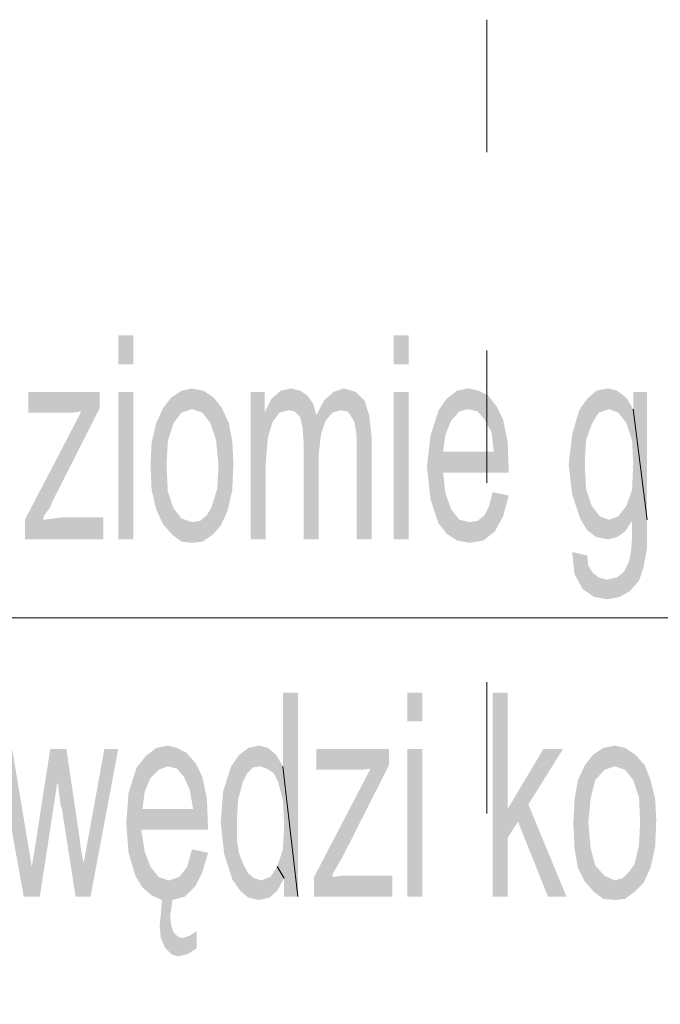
# Model space of a CAD drawing. Header units: millimetres. Extents: x -2626 to 2068, y -6169 to 7214.
# Tile 49 of 144: x -1535 to -1490, y -4793 to -4725. Entities that reach past the tile are written whole.
import ezdxf

# ---------------------------------------------------------------- set-up
doc = ezdxf.new("R2010")
doc.units = ezdxf.units.MM
doc.layers.get('0').update_dxf_attribs({"color": 252})

msp = doc.modelspace()

# ---------------------------------------------------------------- hatches: boundary and pattern name
h = msp.add_hatch(color=7)
h.dxf.hatch_style = 2
h.paths.add_polyline_path([(-1527.23, -4748.542), (-1528.274, -4748.542), (-1528.274, -4746.533), (-1527.23, -4746.533)])
h = msp.add_hatch(color=7)
h.dxf.hatch_style = 2
h.paths.add_polyline_path([(-1508.025, -4748.542), (-1509.07, -4748.542), (-1509.07, -4746.533), (-1508.025, -4746.533)])
h = msp.add_hatch(color=7)
h.dxf.hatch_style = 2
h.paths.add_polyline_path([(-1529.319, -4760.755), (-1534.783, -4760.755), (-1534.783, -4759.389), (-1530.845, -4751.836), (-1531.488, -4751.917), (-1532.051, -4751.917), (-1534.542, -4751.917), (-1534.542, -4750.47), (-1529.56, -4750.47), (-1529.56, -4751.595), (-1532.854, -4758.104), (-1533.015, -4758.506), (-1533.417, -4759.068), (-1533.497, -4759.229), (-1533.497, -4759.389), (-1532.854, -4759.309), (-1532.211, -4759.229), (-1529.319, -4759.229)])
h = msp.add_hatch(color=7)
h.dxf.hatch_style = 2
h.paths.add_polyline_path([(-1527.23, -4760.755), (-1528.274, -4760.755), (-1528.274, -4750.47), (-1527.23, -4750.47)])
h = msp.add_hatch(color=7)
h.dxf.hatch_style = 2
h.paths.add_polyline_path([(-1524.578, -4750.872), (-1523.855, -4750.39), (-1523.132, -4750.229)])
h = msp.add_hatch(color=7)
h.dxf.hatch_style = 2
h.paths.add_polyline_path([(-1524.578, -4750.872), (-1523.132, -4750.229), (-1523.132, -4751.676)])
h = msp.add_hatch(color=7)
h.dxf.hatch_style = 2
h.paths.add_polyline_path([(-1523.132, -4750.229), (-1522.328, -4750.39), (-1521.605, -4750.872)])
h = msp.add_hatch(color=7)
h.dxf.hatch_style = 2
h.paths.add_polyline_path([(-1523.132, -4750.229), (-1521.605, -4750.872), (-1522.408, -4751.917)])
h = msp.add_hatch(color=7)
h.dxf.hatch_style = 2
h.paths.add_polyline_path([(-1523.132, -4750.229), (-1522.408, -4751.917), (-1523.132, -4751.676)])
h = msp.add_hatch(color=7)
h.dxf.hatch_style = 2
h.paths.add_polyline_path([(-1510.596, -4760.755), (-1511.641, -4760.755), (-1511.641, -4754.247), (-1511.641, -4753.604), (-1511.721, -4753.042), (-1511.802, -4752.559), (-1512.043, -4752.158), (-1512.284, -4751.836), (-1512.766, -4751.756), (-1513.328, -4751.917), (-1513.811, -4752.479), (-1514.132, -4753.443), (-1514.293, -4754.809), (-1514.293, -4760.755), (-1515.337, -4760.755), (-1515.337, -4754.086), (-1515.418, -4752.961), (-1515.578, -4752.238), (-1515.98, -4751.836), (-1516.382, -4751.756), (-1517.025, -4751.917), (-1517.507, -4752.559), (-1517.828, -4753.604), (-1517.989, -4755.452), (-1517.989, -4760.755), (-1519.034, -4760.755), (-1519.034, -4750.47), (-1518.069, -4750.47), (-1518.069, -4751.917), (-1517.587, -4750.952), (-1516.944, -4750.39), (-1516.221, -4750.229), (-1515.578, -4750.39), (-1515.096, -4750.711), (-1514.694, -4751.274), (-1514.453, -4752.077), (-1513.891, -4751.033), (-1513.248, -4750.47), (-1512.525, -4750.229), (-1511.721, -4750.47), (-1511.079, -4751.113), (-1510.757, -4752.158), (-1510.596, -4753.684)])
h = msp.add_hatch(color=7)
h.dxf.hatch_style = 2
h.paths.add_polyline_path([(-1508.025, -4760.755), (-1509.07, -4760.755), (-1509.07, -4750.47), (-1508.025, -4750.47)])
h = msp.add_hatch(color=7)
h.dxf.hatch_style = 2
h.paths.add_polyline_path([(-1505.374, -4750.952), (-1504.65, -4750.39), (-1503.847, -4750.229)])
h = msp.add_hatch(color=7)
h.dxf.hatch_style = 2
h.paths.add_polyline_path([(-1505.374, -4750.952), (-1503.847, -4750.229), (-1503.847, -4751.676)])
h = msp.add_hatch(color=7)
h.dxf.hatch_style = 2
h.paths.add_polyline_path([(-1503.847, -4750.229), (-1503.124, -4750.39), (-1502.481, -4750.711)])
h = msp.add_hatch(color=7)
h.dxf.hatch_style = 2
h.paths.add_polyline_path([(-1503.847, -4750.229), (-1502.481, -4750.711), (-1503.204, -4751.836)])
h = msp.add_hatch(color=7)
h.dxf.hatch_style = 2
h.paths.add_polyline_path([(-1503.847, -4750.229), (-1503.204, -4751.836), (-1503.847, -4751.676)])
h = msp.add_hatch(color=7)
h.dxf.hatch_style = 2
h.paths.add_polyline_path([(-1495.571, -4750.952), (-1494.928, -4750.39), (-1494.124, -4750.229)])
h = msp.add_hatch(color=7)
h.dxf.hatch_style = 2
h.paths.add_polyline_path([(-1495.571, -4750.952), (-1494.124, -4750.229), (-1493.481, -4750.39)])
h = msp.add_hatch(color=7)
h.dxf.hatch_style = 2
h.paths.add_polyline_path([(-1495.571, -4750.952), (-1493.481, -4750.39), (-1494.044, -4751.676)])
h = msp.add_hatch(color=7)
h.dxf.hatch_style = 2
h.paths.add_polyline_path([(-1493.481, -4750.39), (-1493.401, -4751.917), (-1494.044, -4751.676)])
h = msp.add_hatch(color=7)
h.dxf.hatch_style = 2
h.paths.add_polyline_path([(-1493.481, -4750.39), (-1492.839, -4750.872), (-1493.401, -4751.917)])
h = msp.add_hatch(color=7)
h.dxf.hatch_style = 2
h.paths.add_polyline_path([(-1492.356, -4751.676), (-1492.356, -4750.47), (-1491.392, -4750.47)])
h = msp.add_hatch(color=7)
h.dxf.hatch_style = 2
h.paths.add_polyline_path([(-1492.356, -4751.676), (-1491.392, -4750.47), (-1491.392, -4759.389)])
h = msp.add_hatch(color=7)
h.dxf.hatch_style = 2
h.paths.add_polyline_path([(-1525.14, -4751.595), (-1524.578, -4750.872), (-1523.855, -4751.917)])
h = msp.add_hatch(color=7)
h.dxf.hatch_style = 2
h.paths.add_polyline_path([(-1524.578, -4750.872), (-1523.132, -4751.676), (-1523.855, -4751.917)])
h = msp.add_hatch(color=7)
h.dxf.hatch_style = 2
h.paths.add_polyline_path([(-1521.605, -4750.872), (-1521.846, -4752.64), (-1522.408, -4751.917)])
h = msp.add_hatch(color=7)
h.dxf.hatch_style = 2
h.paths.add_polyline_path([(-1521.605, -4750.872), (-1521.042, -4751.595), (-1521.846, -4752.64)])
h = msp.add_hatch(color=7)
h.dxf.hatch_style = 2
h.paths.add_polyline_path([(-1505.936, -4751.756), (-1505.374, -4750.952), (-1504.49, -4751.836)])
h = msp.add_hatch(color=7)
h.dxf.hatch_style = 2
h.paths.add_polyline_path([(-1505.374, -4750.952), (-1503.847, -4751.676), (-1504.49, -4751.836)])
h = msp.add_hatch(color=7)
h.dxf.hatch_style = 2
h.paths.add_polyline_path([(-1502.481, -4750.711), (-1502.722, -4752.399), (-1503.204, -4751.836)])
h = msp.add_hatch(color=7)
h.dxf.hatch_style = 2
h.paths.add_polyline_path([(-1502.481, -4750.711), (-1501.918, -4751.434), (-1502.722, -4752.399)])
h = msp.add_hatch(color=7)
h.dxf.hatch_style = 2
h.paths.add_polyline_path([(-1496.133, -4751.756), (-1495.571, -4750.952), (-1494.767, -4751.917)])
h = msp.add_hatch(color=7)
h.dxf.hatch_style = 2
h.paths.add_polyline_path([(-1495.571, -4750.952), (-1494.044, -4751.676), (-1494.767, -4751.917)])
h = msp.add_hatch(color=7)
h.dxf.hatch_style = 2
h.paths.add_polyline_path([(-1492.839, -4750.872), (-1492.839, -4752.64), (-1493.401, -4751.917)])
h = msp.add_hatch(color=7)
h.dxf.hatch_style = 2
h.paths.add_polyline_path([(-1492.839, -4750.872), (-1492.356, -4751.676), (-1492.839, -4752.64)])
h = msp.add_hatch(color=7)
h.dxf.hatch_style = 2
h.paths.add_polyline_path([(-1525.622, -4752.64), (-1525.14, -4751.595), (-1524.417, -4752.64)])
h = msp.add_hatch(color=7)
h.dxf.hatch_style = 2
h.paths.add_polyline_path([(-1525.14, -4751.595), (-1523.855, -4751.917), (-1524.417, -4752.64)])
h = msp.add_hatch(color=7)
h.dxf.hatch_style = 2
h.paths.add_polyline_path([(-1521.042, -4751.595), (-1521.444, -4753.845), (-1521.846, -4752.64)])
h = msp.add_hatch(color=7)
h.dxf.hatch_style = 2
h.paths.add_polyline_path([(-1521.042, -4751.595), (-1520.56, -4752.64), (-1521.444, -4753.845)])
h = msp.add_hatch(color=7)
h.dxf.hatch_style = 2
h.paths.add_polyline_path([(-1506.498, -4753.524), (-1505.936, -4751.756), (-1505.052, -4752.479)])
h = msp.add_hatch(color=7)
h.dxf.hatch_style = 2
h.paths.add_polyline_path([(-1505.936, -4751.756), (-1504.49, -4751.836), (-1505.052, -4752.479)])
h = msp.add_hatch(color=7)
h.dxf.hatch_style = 2
h.paths.add_polyline_path([(-1501.918, -4751.434), (-1502.24, -4753.283), (-1502.722, -4752.399)])
h = msp.add_hatch(color=7)
h.dxf.hatch_style = 2
h.paths.add_polyline_path([(-1501.918, -4751.434), (-1501.436, -4752.399), (-1502.24, -4753.283)])
h = msp.add_hatch(color=7)
h.dxf.hatch_style = 2
h.paths.add_polyline_path([(-1496.615, -4753.443), (-1496.133, -4751.756), (-1495.249, -4752.72)])
h = msp.add_hatch(color=7)
h.dxf.hatch_style = 2
h.paths.add_polyline_path([(-1496.133, -4751.756), (-1494.767, -4751.917), (-1495.249, -4752.72)])
h = msp.add_hatch(color=7)
h.dxf.hatch_style = 2
h.paths.add_polyline_path([(-1492.356, -4751.676), (-1492.437, -4753.845), (-1492.839, -4752.64)])
h = msp.add_hatch(color=7)
h.dxf.hatch_style = 2
h.paths.add_polyline_path([(-1492.356, -4751.676), (-1492.356, -4755.452), (-1492.437, -4753.845)])
h = msp.add_hatch(color=7)
h.dxf.hatch_style = 2
h.paths.add_polyline_path([(-1492.356, -4755.452), (-1492.356, -4751.676), (-1491.392, -4759.389)])
h = msp.add_hatch(color=7)
h.dxf.hatch_style = 2
h.paths.add_polyline_path([(-1526.024, -4755.613), (-1525.944, -4754.006), (-1525.622, -4752.64)])
h = msp.add_hatch(color=7)
h.dxf.hatch_style = 2
h.paths.add_polyline_path([(-1526.024, -4755.613), (-1525.622, -4752.64), (-1524.819, -4753.925)])
h = msp.add_hatch(color=7)
h.dxf.hatch_style = 2
h.paths.add_polyline_path([(-1525.622, -4752.64), (-1524.417, -4752.64), (-1524.819, -4753.925)])
h = msp.add_hatch(color=7)
h.dxf.hatch_style = 2
h.paths.add_polyline_path([(-1520.56, -4752.64), (-1521.283, -4755.532), (-1521.444, -4753.845)])
h = msp.add_hatch(color=7)
h.dxf.hatch_style = 2
h.paths.add_polyline_path([(-1520.56, -4752.64), (-1520.239, -4755.452), (-1521.283, -4755.532)])
h = msp.add_hatch(color=7)
h.dxf.hatch_style = 2
h.paths.add_polyline_path([(-1520.56, -4752.64), (-1520.319, -4753.925), (-1520.239, -4755.452)])
h = msp.add_hatch(color=7)
h.dxf.hatch_style = 2
h.paths.add_polyline_path([(-1506.498, -4753.524), (-1505.052, -4752.479), (-1505.454, -4753.443)])
h = msp.add_hatch(color=7)
h.dxf.hatch_style = 2
h.paths.add_polyline_path([(-1501.436, -4752.399), (-1502.079, -4754.649), (-1502.24, -4753.283)])
h = msp.add_hatch(color=7)
h.dxf.hatch_style = 2
h.paths.add_polyline_path([(-1501.436, -4752.399), (-1501.115, -4753.925), (-1502.079, -4754.649)])
h = msp.add_hatch(color=7)
h.dxf.hatch_style = 2
h.paths.add_polyline_path([(-1496.615, -4753.443), (-1495.249, -4752.72), (-1495.651, -4753.845)])
h = msp.add_hatch(color=7)
h.dxf.hatch_style = 2
h.paths.add_polyline_path([(-1526.024, -4755.613), (-1524.819, -4753.925), (-1524.899, -4755.613)])
h = msp.add_hatch(color=7)
h.dxf.hatch_style = 2
h.paths.add_polyline_path([(-1506.74, -4755.693), (-1506.498, -4753.524), (-1505.615, -4754.649)])
h = msp.add_hatch(color=7)
h.dxf.hatch_style = 2
h.paths.add_polyline_path([(-1506.498, -4753.524), (-1505.454, -4753.443), (-1505.615, -4754.649)])
h = msp.add_hatch(color=7)
h.dxf.hatch_style = 2
h.paths.add_polyline_path([(-1502.079, -4754.649), (-1501.115, -4753.925), (-1501.034, -4756.095)])
h = msp.add_hatch(color=7)
h.dxf.hatch_style = 2
h.paths.add_polyline_path([(-1496.856, -4755.532), (-1496.615, -4753.443), (-1495.651, -4753.845)])
h = msp.add_hatch(color=7)
h.dxf.hatch_style = 2
h.paths.add_polyline_path([(-1496.856, -4755.532), (-1495.651, -4753.845), (-1495.731, -4755.452)])
h = msp.add_hatch(color=7)
h.dxf.hatch_style = 2
h.paths.add_polyline_path([(-1501.034, -4756.095), (-1506.74, -4755.693), (-1505.615, -4754.649)])
h = msp.add_hatch(color=7)
h.dxf.hatch_style = 2
h.paths.add_polyline_path([(-1501.034, -4756.095), (-1505.615, -4754.649), (-1502.079, -4754.649)])
h = msp.add_hatch(color=7)
h.dxf.hatch_style = 2
h.paths.add_polyline_path([(-1520.239, -4755.452), (-1520.319, -4757.3), (-1521.364, -4757.22)])
h = msp.add_hatch(color=7)
h.dxf.hatch_style = 2
h.paths.add_polyline_path([(-1520.239, -4755.452), (-1521.364, -4757.22), (-1521.283, -4755.532)])
h = msp.add_hatch(color=7)
h.dxf.hatch_style = 2
h.paths.add_polyline_path([(-1496.615, -4757.622), (-1496.856, -4755.532), (-1495.731, -4755.452)])
h = msp.add_hatch(color=7)
h.dxf.hatch_style = 2
h.paths.add_polyline_path([(-1496.615, -4757.622), (-1495.731, -4755.452), (-1495.651, -4757.22)])
h = msp.add_hatch(color=7)
h.dxf.hatch_style = 2
h.paths.add_polyline_path([(-1491.392, -4759.389), (-1492.437, -4757.3), (-1492.356, -4755.452)])
h = msp.add_hatch(color=7)
h.dxf.hatch_style = 2
h.paths.add_polyline_path([(-1525.622, -4758.666), (-1525.944, -4757.3), (-1526.024, -4755.613)])
h = msp.add_hatch(color=7)
h.dxf.hatch_style = 2
h.paths.add_polyline_path([(-1525.622, -4758.666), (-1526.024, -4755.613), (-1524.899, -4755.613)])
h = msp.add_hatch(color=7)
h.dxf.hatch_style = 2
h.paths.add_polyline_path([(-1525.622, -4758.666), (-1524.899, -4755.613), (-1524.819, -4757.381)])
h = msp.add_hatch(color=7)
h.dxf.hatch_style = 2
h.paths.add_polyline_path([(-1506.498, -4757.943), (-1506.74, -4755.693), (-1505.615, -4756.095)])
h = msp.add_hatch(color=7)
h.dxf.hatch_style = 2
h.paths.add_polyline_path([(-1501.034, -4756.095), (-1505.615, -4756.095), (-1506.74, -4755.693)])
h = msp.add_hatch(color=7)
h.dxf.hatch_style = 2
h.paths.add_polyline_path([(-1506.498, -4757.943), (-1505.615, -4756.095), (-1505.454, -4757.541)])
h = msp.add_hatch(color=7)
h.dxf.hatch_style = 2
h.paths.add_polyline_path([(-1525.14, -4759.711), (-1525.622, -4758.666), (-1524.819, -4757.381)])
h = msp.add_hatch(color=7)
h.dxf.hatch_style = 2
h.paths.add_polyline_path([(-1525.14, -4759.711), (-1524.819, -4757.381), (-1524.417, -4758.586)])
h = msp.add_hatch(color=7)
h.dxf.hatch_style = 2
h.paths.add_polyline_path([(-1520.319, -4757.3), (-1521.766, -4758.506), (-1521.364, -4757.22)])
h = msp.add_hatch(color=7)
h.dxf.hatch_style = 2
h.paths.add_polyline_path([(-1520.319, -4757.3), (-1521.123, -4759.791), (-1521.766, -4758.506)])
h = msp.add_hatch(color=7)
h.dxf.hatch_style = 2
h.paths.add_polyline_path([(-1520.319, -4757.3), (-1520.641, -4758.747), (-1521.123, -4759.791)])
h = msp.add_hatch(color=7)
h.dxf.hatch_style = 2
h.paths.add_polyline_path([(-1505.936, -4759.63), (-1506.498, -4757.943), (-1505.454, -4757.541)])
h = msp.add_hatch(color=7)
h.dxf.hatch_style = 2
h.paths.add_polyline_path([(-1505.936, -4759.63), (-1505.454, -4757.541), (-1505.052, -4758.666)])
h = msp.add_hatch(color=7)
h.dxf.hatch_style = 2
h.paths.add_polyline_path([(-1502.4, -4758.425), (-1502.159, -4757.461), (-1501.034, -4757.702)])
h = msp.add_hatch(color=7)
h.dxf.hatch_style = 2
h.paths.add_polyline_path([(-1496.053, -4759.309), (-1496.615, -4757.622), (-1495.651, -4757.22)])
h = msp.add_hatch(color=7)
h.dxf.hatch_style = 2
h.paths.add_polyline_path([(-1496.053, -4759.309), (-1495.651, -4757.22), (-1495.249, -4758.425)])
h = msp.add_hatch(color=7)
h.dxf.hatch_style = 2
h.paths.add_polyline_path([(-1492.437, -4759.47), (-1492.839, -4758.425), (-1492.437, -4757.3)])
h = msp.add_hatch(color=7)
h.dxf.hatch_style = 2
h.paths.add_polyline_path([(-1491.392, -4759.389), (-1492.437, -4759.47), (-1492.437, -4757.3)])
h = msp.add_hatch(color=7)
h.dxf.hatch_style = 2
h.paths.add_polyline_path([(-1502.4, -4758.425), (-1501.034, -4757.702), (-1501.436, -4759.148)])
h = msp.add_hatch(color=7)
h.dxf.hatch_style = 2
h.paths.add_polyline_path([(-1524.498, -4760.434), (-1525.14, -4759.711), (-1524.417, -4758.586)])
h = msp.add_hatch(color=7)
h.dxf.hatch_style = 2
h.paths.add_polyline_path([(-1524.498, -4760.434), (-1524.417, -4758.586), (-1523.855, -4759.309)])
h = msp.add_hatch(color=7)
h.dxf.hatch_style = 2
h.paths.add_polyline_path([(-1521.123, -4759.791), (-1522.087, -4759.068), (-1521.766, -4758.506)])
h = msp.add_hatch(color=7)
h.dxf.hatch_style = 2
h.paths.add_polyline_path([(-1505.374, -4760.354), (-1505.936, -4759.63), (-1505.052, -4758.666)])
h = msp.add_hatch(color=7)
h.dxf.hatch_style = 2
h.paths.add_polyline_path([(-1505.374, -4760.354), (-1505.052, -4758.666), (-1504.49, -4759.389)])
h = msp.add_hatch(color=7)
h.dxf.hatch_style = 2
h.paths.add_polyline_path([(-1501.436, -4759.148), (-1502.722, -4759.068), (-1502.4, -4758.425)])
h = msp.add_hatch(color=7)
h.dxf.hatch_style = 2
h.paths.add_polyline_path([(-1495.571, -4760.113), (-1496.053, -4759.309), (-1495.249, -4758.425)])
h = msp.add_hatch(color=7)
h.dxf.hatch_style = 2
h.paths.add_polyline_path([(-1495.571, -4760.113), (-1495.249, -4758.425), (-1494.687, -4759.148)])
h = msp.add_hatch(color=7)
h.dxf.hatch_style = 2
h.paths.add_polyline_path([(-1492.437, -4759.47), (-1493.401, -4759.148), (-1492.839, -4758.425)])
h = msp.add_hatch(color=7)
h.dxf.hatch_style = 2
h.paths.add_polyline_path([(-1523.855, -4759.309), (-1523.855, -4760.916), (-1524.498, -4760.434)])
h = msp.add_hatch(color=7)
h.dxf.hatch_style = 2
h.paths.add_polyline_path([(-1523.855, -4759.309), (-1523.132, -4759.55), (-1523.132, -4760.996)])
h = msp.add_hatch(color=7)
h.dxf.hatch_style = 2
h.paths.add_polyline_path([(-1523.855, -4759.309), (-1523.132, -4760.996), (-1523.855, -4760.916)])
h = msp.add_hatch(color=7)
h.dxf.hatch_style = 2
h.paths.add_polyline_path([(-1521.685, -4760.434), (-1523.132, -4759.55), (-1522.569, -4759.47)])
h = msp.add_hatch(color=7)
h.dxf.hatch_style = 2
h.paths.add_polyline_path([(-1521.685, -4760.434), (-1523.132, -4760.996), (-1523.132, -4759.55)])
h = msp.add_hatch(color=7)
h.dxf.hatch_style = 2
h.paths.add_polyline_path([(-1521.123, -4759.791), (-1522.569, -4759.47), (-1522.087, -4759.068)])
h = msp.add_hatch(color=7)
h.dxf.hatch_style = 2
h.paths.add_polyline_path([(-1521.123, -4759.791), (-1521.685, -4760.434), (-1522.569, -4759.47)])
h = msp.add_hatch(color=7)
h.dxf.hatch_style = 2
h.paths.add_polyline_path([(-1503.766, -4760.996), (-1505.374, -4760.354), (-1504.49, -4759.389)])
h = msp.add_hatch(color=7)
h.dxf.hatch_style = 2
h.paths.add_polyline_path([(-1503.766, -4760.996), (-1504.49, -4759.389), (-1503.766, -4759.55)])
h = msp.add_hatch(color=7)
h.dxf.hatch_style = 2
h.paths.add_polyline_path([(-1501.999, -4760.193), (-1503.766, -4759.55), (-1503.204, -4759.47)])
h = msp.add_hatch(color=7)
h.dxf.hatch_style = 2
h.paths.add_polyline_path([(-1501.999, -4760.193), (-1503.766, -4760.996), (-1503.766, -4759.55)])
h = msp.add_hatch(color=7)
h.dxf.hatch_style = 2
h.paths.add_polyline_path([(-1501.999, -4760.193), (-1503.204, -4759.47), (-1502.722, -4759.068)])
h = msp.add_hatch(color=7)
h.dxf.hatch_style = 2
h.paths.add_polyline_path([(-1501.436, -4759.148), (-1501.999, -4760.193), (-1502.722, -4759.068)])
h = msp.add_hatch(color=7)
h.dxf.hatch_style = 2
h.paths.add_polyline_path([(-1494.687, -4759.148), (-1494.928, -4760.595), (-1495.571, -4760.113)])
h = msp.add_hatch(color=7)
h.dxf.hatch_style = 2
h.paths.add_polyline_path([(-1494.687, -4759.148), (-1494.124, -4760.755), (-1494.928, -4760.595)])
h = msp.add_hatch(color=7)
h.dxf.hatch_style = 2
h.paths.add_polyline_path([(-1494.687, -4759.148), (-1494.044, -4759.389), (-1493.481, -4760.595)])
h = msp.add_hatch(color=7)
h.dxf.hatch_style = 2
h.paths.add_polyline_path([(-1494.687, -4759.148), (-1493.481, -4760.595), (-1494.124, -4760.755)])
h = msp.add_hatch(color=7)
h.dxf.hatch_style = 2
h.paths.add_polyline_path([(-1492.437, -4759.47), (-1494.044, -4759.389), (-1493.401, -4759.148)])
h = msp.add_hatch(color=7)
h.dxf.hatch_style = 2
h.paths.add_polyline_path([(-1492.437, -4759.47), (-1493.481, -4760.595), (-1494.044, -4759.389)])
h = msp.add_hatch(color=7)
h.dxf.hatch_style = 2
h.paths.add_polyline_path([(-1492.437, -4759.47), (-1492.919, -4760.193), (-1493.481, -4760.595)])
h = msp.add_hatch(color=7)
h.dxf.hatch_style = 2
h.paths.add_polyline_path([(-1491.392, -4759.389), (-1491.392, -4761.318), (-1492.437, -4760.675)])
h = msp.add_hatch(color=7)
h.dxf.hatch_style = 2
h.paths.add_polyline_path([(-1491.392, -4759.389), (-1492.437, -4760.675), (-1492.437, -4759.47)])
h = msp.add_hatch(color=7)
h.dxf.hatch_style = 2
h.paths.add_polyline_path([(-1501.999, -4760.193), (-1502.802, -4760.836), (-1503.766, -4760.996)])
h = msp.add_hatch(color=7)
h.dxf.hatch_style = 2
h.paths.add_polyline_path([(-1521.685, -4760.434), (-1522.408, -4760.916), (-1523.132, -4760.996)])
h = msp.add_hatch(color=7)
h.dxf.hatch_style = 2
h.paths.add_polyline_path([(-1503.766, -4760.996), (-1504.65, -4760.836), (-1505.374, -4760.354)])
h = msp.add_hatch(color=7)
h.dxf.hatch_style = 2
h.paths.add_polyline_path([(-1491.392, -4761.318), (-1492.517, -4761.639), (-1492.437, -4760.675)])
h = msp.add_hatch(color=7)
h.dxf.hatch_style = 2
h.paths.add_polyline_path([(-1496.454, -4763.166), (-1496.615, -4761.639), (-1495.571, -4761.88)])
h = msp.add_hatch(color=7)
h.dxf.hatch_style = 2
h.paths.add_polyline_path([(-1491.392, -4761.318), (-1491.633, -4762.684), (-1492.678, -4762.362)])
h = msp.add_hatch(color=7)
h.dxf.hatch_style = 2
h.paths.add_polyline_path([(-1491.392, -4761.318), (-1492.678, -4762.362), (-1492.517, -4761.639)])
h = msp.add_hatch(color=7)
h.dxf.hatch_style = 2
h.paths.add_polyline_path([(-1496.454, -4763.166), (-1495.571, -4761.88), (-1495.49, -4762.603)])
h = msp.add_hatch(color=7)
h.dxf.hatch_style = 2
h.paths.add_polyline_path([(-1491.633, -4762.684), (-1492.999, -4763.005), (-1492.678, -4762.362)])
h = msp.add_hatch(color=7)
h.dxf.hatch_style = 2
h.paths.add_polyline_path([(-1496.454, -4763.166), (-1495.49, -4762.603), (-1495.169, -4763.086)])
h = msp.add_hatch(color=7)
h.dxf.hatch_style = 2
h.paths.add_polyline_path([(-1491.955, -4763.648), (-1493.481, -4763.407), (-1492.999, -4763.005)])
h = msp.add_hatch(color=7)
h.dxf.hatch_style = 2
h.paths.add_polyline_path([(-1491.633, -4762.684), (-1491.955, -4763.648), (-1492.999, -4763.005)])
h = msp.add_hatch(color=7)
h.dxf.hatch_style = 2
h.paths.add_polyline_path([(-1495.892, -4764.211), (-1496.454, -4763.166), (-1495.169, -4763.086)])
h = msp.add_hatch(color=7)
h.dxf.hatch_style = 2
h.paths.add_polyline_path([(-1495.892, -4764.211), (-1495.169, -4763.086), (-1494.767, -4763.407)])
h = msp.add_hatch(color=7)
h.dxf.hatch_style = 2
h.paths.add_polyline_path([(-1494.124, -4764.934), (-1495.892, -4764.211), (-1494.767, -4763.407)])
h = msp.add_hatch(color=7)
h.dxf.hatch_style = 2
h.paths.add_polyline_path([(-1494.124, -4764.934), (-1494.767, -4763.407), (-1494.205, -4763.568)])
h = msp.add_hatch(color=7)
h.dxf.hatch_style = 2
h.paths.add_polyline_path([(-1492.597, -4764.371), (-1494.205, -4763.568), (-1493.481, -4763.407)])
h = msp.add_hatch(color=7)
h.dxf.hatch_style = 2
h.paths.add_polyline_path([(-1492.597, -4764.371), (-1494.124, -4764.934), (-1494.205, -4763.568)])
h = msp.add_hatch(color=7)
h.dxf.hatch_style = 2
h.paths.add_polyline_path([(-1491.955, -4763.648), (-1492.597, -4764.371), (-1493.481, -4763.407)])
h = msp.add_hatch(color=7)
h.dxf.hatch_style = 2
h.paths.add_polyline_path([(-1494.124, -4764.934), (-1495.088, -4764.773), (-1495.892, -4764.211)])
h = msp.add_hatch(color=7)
h.dxf.hatch_style = 2
h.paths.add_polyline_path([(-1492.597, -4764.371), (-1493.321, -4764.773), (-1494.124, -4764.934)])
h = msp.add_hatch(color=7)
h.dxf.hatch_style = 2
h.paths.add_polyline_path([(-1516.784, -4776.585), (-1516.784, -4771.442), (-1515.739, -4771.442)])
h = msp.add_hatch(color=7)
h.dxf.hatch_style = 2
h.paths.add_polyline_path([(-1516.784, -4776.585), (-1515.739, -4771.442), (-1515.739, -4785.665)])
h = msp.add_hatch(color=7)
h.dxf.hatch_style = 2
h.paths.add_polyline_path([(-1507.061, -4773.451), (-1508.106, -4773.451), (-1508.106, -4771.442), (-1507.061, -4771.442)])
h = msp.add_hatch(color=7)
h.dxf.hatch_style = 2
h.paths.add_polyline_path([(-1497.017, -4785.665), (-1498.303, -4785.665), (-1500.392, -4780.442), (-1501.115, -4781.567), (-1501.115, -4785.665), (-1502.159, -4785.665), (-1502.159, -4771.442), (-1501.115, -4771.442), (-1501.115, -4779.558), (-1498.624, -4775.38), (-1497.258, -4775.38), (-1499.669, -4779.237)])
h = msp.add_hatch(color=7)
h.dxf.hatch_style = 2
h.paths.add_polyline_path([(-1528.274, -4775.38), (-1530.203, -4785.665), (-1531.247, -4785.665), (-1532.211, -4779.478), (-1532.292, -4779.317), (-1532.372, -4778.674), (-1532.452, -4778.031), (-1532.452, -4777.79), (-1532.533, -4777.79), (-1533.738, -4785.665), (-1534.863, -4785.665), (-1536.711, -4775.38), (-1535.667, -4775.38), (-1534.301, -4783.576), (-1534.06, -4782.129), (-1533.015, -4775.38), (-1531.89, -4775.38), (-1531.086, -4780.763), (-1530.845, -4782.531), (-1530.685, -4783.335), (-1529.238, -4775.38)])
h = msp.add_hatch(color=7)
h.dxf.hatch_style = 2
h.paths.add_polyline_path([(-1526.346, -4775.862), (-1525.622, -4775.299), (-1524.819, -4775.139)])
h = msp.add_hatch(color=7)
h.dxf.hatch_style = 2
h.paths.add_polyline_path([(-1526.346, -4775.862), (-1524.819, -4775.139), (-1524.819, -4776.585)])
h = msp.add_hatch(color=7)
h.dxf.hatch_style = 2
h.paths.add_polyline_path([(-1524.819, -4775.139), (-1524.176, -4775.299), (-1523.533, -4775.621)])
h = msp.add_hatch(color=7)
h.dxf.hatch_style = 2
h.paths.add_polyline_path([(-1524.819, -4775.139), (-1523.533, -4775.621), (-1524.176, -4776.746)])
h = msp.add_hatch(color=7)
h.dxf.hatch_style = 2
h.paths.add_polyline_path([(-1524.819, -4775.139), (-1524.176, -4776.746), (-1524.819, -4776.585)])
h = msp.add_hatch(color=7)
h.dxf.hatch_style = 2
h.paths.add_polyline_path([(-1519.837, -4775.781), (-1519.194, -4775.299), (-1518.471, -4775.139)])
h = msp.add_hatch(color=7)
h.dxf.hatch_style = 2
h.paths.add_polyline_path([(-1519.837, -4775.781), (-1518.471, -4775.139), (-1517.828, -4775.299)])
h = msp.add_hatch(color=7)
h.dxf.hatch_style = 2
h.paths.add_polyline_path([(-1519.837, -4775.781), (-1517.828, -4775.299), (-1518.391, -4776.585)])
h = msp.add_hatch(color=7)
h.dxf.hatch_style = 2
h.paths.add_polyline_path([(-1517.828, -4775.299), (-1517.909, -4776.746), (-1518.391, -4776.585)])
h = msp.add_hatch(color=7)
h.dxf.hatch_style = 2
h.paths.add_polyline_path([(-1517.828, -4775.299), (-1517.266, -4775.781), (-1517.909, -4776.746)])
h = msp.add_hatch(color=7)
h.dxf.hatch_style = 2
h.paths.add_polyline_path([(-1509.15, -4785.665), (-1514.614, -4785.665), (-1514.614, -4784.299), (-1510.677, -4776.746), (-1511.32, -4776.826), (-1511.882, -4776.826), (-1514.453, -4776.826), (-1514.453, -4775.38), (-1509.391, -4775.38), (-1509.391, -4776.505), (-1512.686, -4783.013), (-1512.927, -4783.415), (-1513.248, -4783.977), (-1513.328, -4784.138), (-1513.328, -4784.299), (-1512.766, -4784.218), (-1512.043, -4784.218), (-1509.15, -4784.218)])
h = msp.add_hatch(color=7)
h.dxf.hatch_style = 2
h.paths.add_polyline_path([(-1507.061, -4785.665), (-1508.106, -4785.665), (-1508.106, -4775.38), (-1507.061, -4775.38)])
h = msp.add_hatch(color=7)
h.dxf.hatch_style = 2
h.paths.add_polyline_path([(-1495.169, -4775.781), (-1494.446, -4775.299), (-1493.642, -4775.139)])
h = msp.add_hatch(color=7)
h.dxf.hatch_style = 2
h.paths.add_polyline_path([(-1495.169, -4775.781), (-1493.642, -4775.139), (-1493.642, -4776.585)])
h = msp.add_hatch(color=7)
h.dxf.hatch_style = 2
h.paths.add_polyline_path([(-1493.642, -4775.139), (-1492.919, -4775.299), (-1492.196, -4775.781)])
h = msp.add_hatch(color=7)
h.dxf.hatch_style = 2
h.paths.add_polyline_path([(-1493.642, -4775.139), (-1492.196, -4775.781), (-1492.919, -4776.826)])
h = msp.add_hatch(color=7)
h.dxf.hatch_style = 2
h.paths.add_polyline_path([(-1493.642, -4775.139), (-1492.919, -4776.826), (-1493.642, -4776.585)])
h = msp.add_hatch(color=7)
h.dxf.hatch_style = 2
h.paths.add_polyline_path([(-1526.988, -4776.665), (-1526.346, -4775.862), (-1525.462, -4776.826)])
h = msp.add_hatch(color=7)
h.dxf.hatch_style = 2
h.paths.add_polyline_path([(-1526.346, -4775.862), (-1524.819, -4776.585), (-1525.462, -4776.826)])
h = msp.add_hatch(color=7)
h.dxf.hatch_style = 2
h.paths.add_polyline_path([(-1523.533, -4775.621), (-1523.694, -4777.308), (-1524.176, -4776.746)])
h = msp.add_hatch(color=7)
h.dxf.hatch_style = 2
h.paths.add_polyline_path([(-1523.533, -4775.621), (-1522.89, -4776.344), (-1523.694, -4777.308)])
h = msp.add_hatch(color=7)
h.dxf.hatch_style = 2
h.paths.add_polyline_path([(-1520.962, -4778.353), (-1520.4, -4776.585), (-1519.837, -4775.781)])
h = msp.add_hatch(color=7)
h.dxf.hatch_style = 2
h.paths.add_polyline_path([(-1520.962, -4778.353), (-1519.837, -4775.781), (-1519.596, -4777.71)])
h = msp.add_hatch(color=7)
h.dxf.hatch_style = 2
h.paths.add_polyline_path([(-1519.837, -4775.781), (-1519.275, -4777.067), (-1519.596, -4777.71)])
h = msp.add_hatch(color=7)
h.dxf.hatch_style = 2
h.paths.add_polyline_path([(-1519.837, -4775.781), (-1518.873, -4776.665), (-1519.275, -4777.067)])
h = msp.add_hatch(color=7)
h.dxf.hatch_style = 2
h.paths.add_polyline_path([(-1519.837, -4775.781), (-1518.391, -4776.585), (-1518.873, -4776.665)])
h = msp.add_hatch(color=7)
h.dxf.hatch_style = 2
h.paths.add_polyline_path([(-1517.266, -4775.781), (-1517.426, -4777.067), (-1517.909, -4776.746)])
h = msp.add_hatch(color=7)
h.dxf.hatch_style = 2
h.paths.add_polyline_path([(-1517.266, -4775.781), (-1516.784, -4776.585), (-1517.426, -4777.067)])
h = msp.add_hatch(color=7)
h.dxf.hatch_style = 2
h.paths.add_polyline_path([(-1495.731, -4776.505), (-1495.169, -4775.781), (-1494.365, -4776.826)])
h = msp.add_hatch(color=7)
h.dxf.hatch_style = 2
h.paths.add_polyline_path([(-1495.169, -4775.781), (-1493.642, -4776.585), (-1494.365, -4776.826)])
h = msp.add_hatch(color=7)
h.dxf.hatch_style = 2
h.paths.add_polyline_path([(-1492.196, -4775.781), (-1492.356, -4777.549), (-1492.919, -4776.826)])
h = msp.add_hatch(color=7)
h.dxf.hatch_style = 2
h.paths.add_polyline_path([(-1492.196, -4775.781), (-1491.553, -4776.505), (-1492.356, -4777.549)])
h = msp.add_hatch(color=7)
h.dxf.hatch_style = 2
h.paths.add_polyline_path([(-1527.551, -4778.433), (-1526.988, -4776.665), (-1526.024, -4777.388)])
h = msp.add_hatch(color=7)
h.dxf.hatch_style = 2
h.paths.add_polyline_path([(-1526.988, -4776.665), (-1525.462, -4776.826), (-1526.024, -4777.388)])
h = msp.add_hatch(color=7)
h.dxf.hatch_style = 2
h.paths.add_polyline_path([(-1522.89, -4776.344), (-1523.292, -4778.192), (-1523.694, -4777.308)])
h = msp.add_hatch(color=7)
h.dxf.hatch_style = 2
h.paths.add_polyline_path([(-1522.89, -4776.344), (-1522.408, -4777.308), (-1523.292, -4778.192)])
h = msp.add_hatch(color=7)
h.dxf.hatch_style = 2
h.paths.add_polyline_path([(-1516.784, -4776.585), (-1517.105, -4777.71), (-1517.426, -4777.067)])
h = msp.add_hatch(color=7)
h.dxf.hatch_style = 2
h.paths.add_polyline_path([(-1516.784, -4776.585), (-1516.784, -4778.995), (-1517.105, -4777.71)])
h = msp.add_hatch(color=7)
h.dxf.hatch_style = 2
h.paths.add_polyline_path([(-1516.784, -4776.585), (-1516.703, -4780.683), (-1516.784, -4778.995)])
h = msp.add_hatch(color=7)
h.dxf.hatch_style = 2
h.paths.add_polyline_path([(-1516.703, -4780.683), (-1516.784, -4776.585), (-1515.739, -4785.665)])
h = msp.add_hatch(color=7)
h.dxf.hatch_style = 2
h.paths.add_polyline_path([(-1496.213, -4777.549), (-1495.731, -4776.505), (-1495.008, -4777.549)])
h = msp.add_hatch(color=7)
h.dxf.hatch_style = 2
h.paths.add_polyline_path([(-1495.731, -4776.505), (-1494.365, -4776.826), (-1495.008, -4777.549)])
h = msp.add_hatch(color=7)
h.dxf.hatch_style = 2
h.paths.add_polyline_path([(-1491.553, -4776.505), (-1491.955, -4778.754), (-1492.356, -4777.549)])
h = msp.add_hatch(color=7)
h.dxf.hatch_style = 2
h.paths.add_polyline_path([(-1491.553, -4776.505), (-1491.151, -4777.549), (-1491.955, -4778.754)])
h = msp.add_hatch(color=7)
h.dxf.hatch_style = 2
h.paths.add_polyline_path([(-1527.551, -4778.433), (-1526.024, -4777.388), (-1526.426, -4778.353)])
h = msp.add_hatch(color=7)
h.dxf.hatch_style = 2
h.paths.add_polyline_path([(-1522.408, -4777.308), (-1523.051, -4779.558), (-1523.292, -4778.192)])
h = msp.add_hatch(color=7)
h.dxf.hatch_style = 2
h.paths.add_polyline_path([(-1522.408, -4777.308), (-1522.087, -4778.835), (-1523.051, -4779.558)])
h = msp.add_hatch(color=7)
h.dxf.hatch_style = 2
h.paths.add_polyline_path([(-1520.962, -4778.353), (-1519.596, -4777.71), (-1519.917, -4778.915)])
h = msp.add_hatch(color=7)
h.dxf.hatch_style = 2
h.paths.add_polyline_path([(-1496.535, -4780.522), (-1496.454, -4778.915), (-1496.213, -4777.549)])
h = msp.add_hatch(color=7)
h.dxf.hatch_style = 2
h.paths.add_polyline_path([(-1496.535, -4780.522), (-1496.213, -4777.549), (-1495.329, -4778.835)])
h = msp.add_hatch(color=7)
h.dxf.hatch_style = 2
h.paths.add_polyline_path([(-1496.213, -4777.549), (-1495.008, -4777.549), (-1495.329, -4778.835)])
h = msp.add_hatch(color=7)
h.dxf.hatch_style = 2
h.paths.add_polyline_path([(-1491.151, -4777.549), (-1491.874, -4780.442), (-1491.955, -4778.754)])
h = msp.add_hatch(color=7)
h.dxf.hatch_style = 2
h.paths.add_polyline_path([(-1491.151, -4777.549), (-1490.749, -4780.361), (-1491.874, -4780.442)])
h = msp.add_hatch(color=7)
h.dxf.hatch_style = 2
h.paths.add_polyline_path([(-1491.151, -4777.549), (-1490.83, -4778.835), (-1490.749, -4780.361)])
h = msp.add_hatch(color=7)
h.dxf.hatch_style = 2
h.paths.add_polyline_path([(-1527.712, -4780.603), (-1527.551, -4778.433), (-1526.587, -4779.558)])
h = msp.add_hatch(color=7)
h.dxf.hatch_style = 2
h.paths.add_polyline_path([(-1527.551, -4778.433), (-1526.426, -4778.353), (-1526.587, -4779.558)])
h = msp.add_hatch(color=7)
h.dxf.hatch_style = 2
h.paths.add_polyline_path([(-1523.051, -4779.558), (-1522.087, -4778.835), (-1522.007, -4781.004)])
h = msp.add_hatch(color=7)
h.dxf.hatch_style = 2
h.paths.add_polyline_path([(-1521.123, -4780.522), (-1520.962, -4778.353), (-1519.917, -4778.915)])
h = msp.add_hatch(color=7)
h.dxf.hatch_style = 2
h.paths.add_polyline_path([(-1496.535, -4780.522), (-1495.329, -4778.835), (-1495.49, -4780.522)])
h = msp.add_hatch(color=7)
h.dxf.hatch_style = 2
h.paths.add_polyline_path([(-1521.123, -4780.522), (-1519.917, -4778.915), (-1519.998, -4780.522)])
h = msp.add_hatch(color=7)
h.dxf.hatch_style = 2
h.paths.add_polyline_path([(-1522.007, -4781.004), (-1527.712, -4780.603), (-1526.587, -4779.558)])
h = msp.add_hatch(color=7)
h.dxf.hatch_style = 2
h.paths.add_polyline_path([(-1522.007, -4781.004), (-1526.587, -4779.558), (-1523.051, -4779.558)])
h = msp.add_hatch(color=7)
h.dxf.hatch_style = 2
h.paths.add_polyline_path([(-1527.551, -4782.611), (-1527.712, -4780.603), (-1526.667, -4781.004)])
h = msp.add_hatch(color=7)
h.dxf.hatch_style = 2
h.paths.add_polyline_path([(-1522.007, -4781.004), (-1526.667, -4781.004), (-1527.712, -4780.603)])
h = msp.add_hatch(color=7)
h.dxf.hatch_style = 2
h.paths.add_polyline_path([(-1520.882, -4782.692), (-1521.123, -4780.522), (-1519.998, -4780.522)])
h = msp.add_hatch(color=7)
h.dxf.hatch_style = 2
h.paths.add_polyline_path([(-1520.882, -4782.692), (-1519.998, -4780.522), (-1519.998, -4781.727)])
h = msp.add_hatch(color=7)
h.dxf.hatch_style = 2
h.paths.add_polyline_path([(-1515.739, -4785.665), (-1516.784, -4782.37), (-1516.703, -4780.683)])
h = msp.add_hatch(color=7)
h.dxf.hatch_style = 2
h.paths.add_polyline_path([(-1496.213, -4783.656), (-1496.454, -4782.29), (-1496.535, -4780.522)])
h = msp.add_hatch(color=7)
h.dxf.hatch_style = 2
h.paths.add_polyline_path([(-1496.213, -4783.656), (-1496.535, -4780.522), (-1495.49, -4780.522)])
h = msp.add_hatch(color=7)
h.dxf.hatch_style = 2
h.paths.add_polyline_path([(-1496.213, -4783.656), (-1495.49, -4780.522), (-1495.329, -4782.29)])
h = msp.add_hatch(color=7)
h.dxf.hatch_style = 2
h.paths.add_polyline_path([(-1490.749, -4780.361), (-1490.83, -4782.21), (-1491.955, -4782.129)])
h = msp.add_hatch(color=7)
h.dxf.hatch_style = 2
h.paths.add_polyline_path([(-1490.749, -4780.361), (-1491.955, -4782.129), (-1491.874, -4780.442)])
h = msp.add_hatch(color=7)
h.dxf.hatch_style = 2
h.paths.add_polyline_path([(-1527.551, -4782.611), (-1526.667, -4781.004), (-1526.426, -4782.531)])
h = msp.add_hatch(color=7)
h.dxf.hatch_style = 2
h.paths.add_polyline_path([(-1520.882, -4782.692), (-1519.998, -4781.727), (-1519.837, -4782.692)])
h = msp.add_hatch(color=7)
h.dxf.hatch_style = 2
h.paths.add_polyline_path([(-1490.83, -4782.21), (-1492.276, -4783.415), (-1491.955, -4782.129)])
h = msp.add_hatch(color=7)
h.dxf.hatch_style = 2
h.paths.add_polyline_path([(-1490.83, -4782.21), (-1491.633, -4784.701), (-1492.276, -4783.415)])
h = msp.add_hatch(color=7)
h.dxf.hatch_style = 2
h.paths.add_polyline_path([(-1490.83, -4782.21), (-1491.151, -4783.656), (-1491.633, -4784.701)])
h = msp.add_hatch(color=7)
h.dxf.hatch_style = 2
h.paths.add_polyline_path([(-1527.069, -4784.218), (-1527.551, -4782.611), (-1526.426, -4782.531)])
h = msp.add_hatch(color=7)
h.dxf.hatch_style = 2
h.paths.add_polyline_path([(-1527.069, -4784.218), (-1526.426, -4782.531), (-1526.024, -4783.576)])
h = msp.add_hatch(color=7)
h.dxf.hatch_style = 2
h.paths.add_polyline_path([(-1523.453, -4783.576), (-1523.132, -4782.37), (-1522.007, -4782.611)])
h = msp.add_hatch(color=7)
h.dxf.hatch_style = 2
h.paths.add_polyline_path([(-1523.453, -4783.576), (-1522.007, -4782.611), (-1522.408, -4783.977)])
h = msp.add_hatch(color=7)
h.dxf.hatch_style = 2
h.paths.add_polyline_path([(-1520.319, -4784.459), (-1520.882, -4782.692), (-1519.837, -4782.692)])
h = msp.add_hatch(color=7)
h.dxf.hatch_style = 2
h.paths.add_polyline_path([(-1520.319, -4784.459), (-1519.837, -4782.692), (-1519.516, -4783.495)])
h = msp.add_hatch(color=7)
h.dxf.hatch_style = 2
h.paths.add_polyline_path([(-1515.739, -4785.665), (-1517.185, -4783.576), (-1516.784, -4782.37)])
h = msp.add_hatch(color=7)
h.dxf.hatch_style = 2
h.paths.add_polyline_path([(-1495.731, -4784.62), (-1496.213, -4783.656), (-1495.329, -4782.29)])
h = msp.add_hatch(color=7)
h.dxf.hatch_style = 2
h.paths.add_polyline_path([(-1495.731, -4784.62), (-1495.329, -4782.29), (-1495.008, -4783.495)])
h = msp.add_hatch(color=7)
h.dxf.hatch_style = 2
h.paths.add_polyline_path([(-1525.944, -4785.584), (-1527.069, -4784.218), (-1526.024, -4783.576)])
h = msp.add_hatch(color=7)
h.dxf.hatch_style = 2
h.paths.add_polyline_path([(-1525.944, -4785.584), (-1526.024, -4783.576), (-1525.462, -4784.299)])
h = msp.add_hatch(color=7)
h.dxf.hatch_style = 2
h.paths.add_polyline_path([(-1522.89, -4784.942), (-1524.015, -4784.299), (-1523.453, -4783.576)])
h = msp.add_hatch(color=7)
h.dxf.hatch_style = 2
h.paths.add_polyline_path([(-1523.453, -4783.576), (-1522.408, -4783.977), (-1522.89, -4784.942)])
h = msp.add_hatch(color=7)
h.dxf.hatch_style = 2
h.paths.add_polyline_path([(-1519.757, -4785.263), (-1520.319, -4784.459), (-1519.516, -4783.495)])
h = msp.add_hatch(color=7)
h.dxf.hatch_style = 2
h.paths.add_polyline_path([(-1519.757, -4785.263), (-1519.516, -4783.495), (-1519.194, -4784.058)])
h = msp.add_hatch(color=7)
h.dxf.hatch_style = 2
h.paths.add_polyline_path([(-1517.668, -4784.299), (-1517.185, -4783.576), (-1516.703, -4784.379)])
h = msp.add_hatch(color=7)
h.dxf.hatch_style = 2
h.paths.add_polyline_path([(-1515.739, -4785.665), (-1516.703, -4784.379), (-1517.185, -4783.576)])
h = msp.add_hatch(color=7)
h.dxf.hatch_style = 2
h.paths.add_polyline_path([(-1495.088, -4785.343), (-1495.731, -4784.62), (-1495.008, -4783.495)])
h = msp.add_hatch(color=7)
h.dxf.hatch_style = 2
h.paths.add_polyline_path([(-1495.088, -4785.343), (-1495.008, -4783.495), (-1494.365, -4784.218)])
h = msp.add_hatch(color=7)
h.dxf.hatch_style = 2
h.paths.add_polyline_path([(-1491.633, -4784.701), (-1492.678, -4783.977), (-1492.276, -4783.415)])
h = msp.add_hatch(color=7)
h.dxf.hatch_style = 2
h.paths.add_polyline_path([(-1525.944, -4785.584), (-1526.587, -4785.022), (-1527.069, -4784.218)])
h = msp.add_hatch(color=7)
h.dxf.hatch_style = 2
h.paths.add_polyline_path([(-1525.221, -4785.906), (-1525.944, -4785.584), (-1525.462, -4784.299)])
h = msp.add_hatch(color=7)
h.dxf.hatch_style = 2
h.paths.add_polyline_path([(-1525.221, -4785.906), (-1525.462, -4784.299), (-1524.739, -4784.54)])
h = msp.add_hatch(color=7)
h.dxf.hatch_style = 2
h.paths.add_polyline_path([(-1524.739, -4784.54), (-1524.015, -4784.299), (-1522.89, -4784.942)])
h = msp.add_hatch(color=7)
h.dxf.hatch_style = 2
h.paths.add_polyline_path([(-1519.194, -4785.745), (-1519.757, -4785.263), (-1519.194, -4784.058)])
h = msp.add_hatch(color=7)
h.dxf.hatch_style = 2
h.paths.add_polyline_path([(-1519.194, -4785.745), (-1519.194, -4784.058), (-1518.792, -4784.379)])
h = msp.add_hatch(color=7)
h.dxf.hatch_style = 2
h.paths.add_polyline_path([(-1517.185, -4785.263), (-1518.31, -4784.54), (-1517.668, -4784.299)])
h = msp.add_hatch(color=7)
h.dxf.hatch_style = 2
h.paths.add_polyline_path([(-1517.668, -4784.299), (-1516.703, -4784.379), (-1517.185, -4785.263)])
h = msp.add_hatch(color=7)
h.dxf.hatch_style = 2
h.paths.add_polyline_path([(-1494.365, -4784.218), (-1494.446, -4785.825), (-1495.088, -4785.343)])
h = msp.add_hatch(color=7)
h.dxf.hatch_style = 2
h.paths.add_polyline_path([(-1494.365, -4784.218), (-1493.642, -4785.906), (-1494.446, -4785.825)])
h = msp.add_hatch(color=7)
h.dxf.hatch_style = 2
h.paths.add_polyline_path([(-1494.365, -4784.218), (-1493.642, -4784.54), (-1493.642, -4785.906)])
h = msp.add_hatch(color=7)
h.dxf.hatch_style = 2
h.paths.add_polyline_path([(-1491.633, -4784.701), (-1493.08, -4784.379), (-1492.678, -4783.977)])
h = msp.add_hatch(color=7)
h.dxf.hatch_style = 2
h.paths.add_polyline_path([(-1524.739, -4784.54), (-1524.98, -4789.281), (-1525.301, -4786.87)])
h = msp.add_hatch(color=7)
h.dxf.hatch_style = 2
h.paths.add_polyline_path([(-1524.739, -4784.54), (-1525.301, -4786.87), (-1525.221, -4785.906)])
h = msp.add_hatch(color=7)
h.dxf.hatch_style = 2
h.paths.add_polyline_path([(-1524.98, -4789.281), (-1524.739, -4784.54), (-1524.578, -4786.549)])
h = msp.add_hatch(color=7)
h.dxf.hatch_style = 2
h.paths.add_polyline_path([(-1524.739, -4784.54), (-1524.498, -4785.906), (-1524.578, -4786.549)])
h = msp.add_hatch(color=7)
h.dxf.hatch_style = 2
h.paths.add_polyline_path([(-1524.739, -4784.54), (-1522.89, -4784.942), (-1523.614, -4785.665)])
h = msp.add_hatch(color=7)
h.dxf.hatch_style = 2
h.paths.add_polyline_path([(-1524.739, -4784.54), (-1523.614, -4785.665), (-1524.498, -4785.906)])
h = msp.add_hatch(color=7)
h.dxf.hatch_style = 2
h.paths.add_polyline_path([(-1518.792, -4784.379), (-1518.471, -4785.906), (-1519.194, -4785.745)])
h = msp.add_hatch(color=7)
h.dxf.hatch_style = 2
h.paths.add_polyline_path([(-1518.792, -4784.379), (-1518.31, -4784.54), (-1518.471, -4785.906)])
h = msp.add_hatch(color=7)
h.dxf.hatch_style = 2
h.paths.add_polyline_path([(-1517.185, -4785.263), (-1518.471, -4785.906), (-1518.31, -4784.54)])
h = msp.add_hatch(color=7)
h.dxf.hatch_style = 2
h.paths.add_polyline_path([(-1515.739, -4785.665), (-1516.703, -4785.665), (-1516.703, -4784.379)])
h = msp.add_hatch(color=7)
h.dxf.hatch_style = 2
h.paths.add_polyline_path([(-1492.276, -4785.343), (-1493.642, -4784.54), (-1493.08, -4784.379)])
h = msp.add_hatch(color=7)
h.dxf.hatch_style = 2
h.paths.add_polyline_path([(-1492.276, -4785.343), (-1493.642, -4785.906), (-1493.642, -4784.54)])
h = msp.add_hatch(color=7)
h.dxf.hatch_style = 2
h.paths.add_polyline_path([(-1491.633, -4784.701), (-1492.276, -4785.343), (-1493.08, -4784.379)])
h = msp.add_hatch(color=7)
h.dxf.hatch_style = 2
h.paths.add_polyline_path([(-1517.185, -4785.263), (-1517.748, -4785.745), (-1518.471, -4785.906)])
h = msp.add_hatch(color=7)
h.dxf.hatch_style = 2
h.paths.add_polyline_path([(-1492.276, -4785.343), (-1492.919, -4785.825), (-1493.642, -4785.906)])
h = msp.add_hatch(color=7)
h.dxf.hatch_style = 2
h.paths.add_polyline_path([(-1524.98, -4789.281), (-1525.381, -4787.674), (-1525.301, -4786.87)])
h = msp.add_hatch(color=7)
h.dxf.hatch_style = 2
h.paths.add_polyline_path([(-1524.98, -4789.281), (-1524.578, -4786.549), (-1524.658, -4787.031)])
h = msp.add_hatch(color=7)
h.dxf.hatch_style = 2
h.paths.add_polyline_path([(-1524.98, -4789.281), (-1524.658, -4787.031), (-1524.578, -4787.674)])
h = msp.add_hatch(color=7)
h.dxf.hatch_style = 2
h.paths.add_polyline_path([(-1524.98, -4789.281), (-1525.301, -4788.557), (-1525.381, -4787.674)])
h = msp.add_hatch(color=7)
h.dxf.hatch_style = 2
h.paths.add_polyline_path([(-1524.98, -4789.281), (-1524.578, -4787.674), (-1524.417, -4788.156)])
h = msp.add_hatch(color=7)
h.dxf.hatch_style = 2
h.paths.add_polyline_path([(-1524.578, -4789.682), (-1524.98, -4789.281), (-1524.417, -4788.156)])
h = msp.add_hatch(color=7)
h.dxf.hatch_style = 2
h.paths.add_polyline_path([(-1524.578, -4789.682), (-1524.417, -4788.156), (-1524.096, -4788.477)])
h = msp.add_hatch(color=7)
h.dxf.hatch_style = 2
h.paths.add_polyline_path([(-1523.453, -4789.682), (-1523.774, -4788.557), (-1523.292, -4788.397)])
h = msp.add_hatch(color=7)
h.dxf.hatch_style = 2
h.paths.add_polyline_path([(-1523.292, -4788.397), (-1522.81, -4789.281), (-1523.453, -4789.682)])
h = msp.add_hatch(color=7)
h.dxf.hatch_style = 2
h.paths.add_polyline_path([(-1523.292, -4788.397), (-1522.81, -4788.075), (-1522.81, -4789.281)])
h = msp.add_hatch(color=7)
h.dxf.hatch_style = 2
h.paths.add_polyline_path([(-1524.096, -4789.843), (-1524.578, -4789.682), (-1524.096, -4788.477)])
h = msp.add_hatch(color=7)
h.dxf.hatch_style = 2
h.paths.add_polyline_path([(-1524.096, -4789.843), (-1524.096, -4788.477), (-1523.774, -4788.557)])
h = msp.add_hatch(color=7)
h.dxf.hatch_style = 2
h.paths.add_polyline_path([(-1523.453, -4789.682), (-1524.096, -4789.843), (-1523.774, -4788.557)])

# ---------------------------------------------------------------- linework, layer by layer
at = {"color": 7, "lineweight": 0}
for points in [[(-1502.561, -4733.757), (-1502.561, -4724.516)], [(-1502.561, -4756.818), (-1502.561, -4747.578)], [(-1570.7, -4766.219), (-1459.894, -4766.219), (-1408.709, -4820.056)], [(-1502.561, -4779.879), (-1502.561, -4770.719)]]:
    msp.add_lwpolyline(points, dxfattribs=at)
for points in [[(-1491.392, -4759.389), (-1492.356, -4751.676)], [(-1515.739, -4785.665), (-1516.784, -4776.585)], [(-1517.185, -4783.576), (-1516.703, -4784.379)]]:
    msp.add_lwpolyline(points, close=True, dxfattribs=at)

doc.saveas('drawing.dxf')
